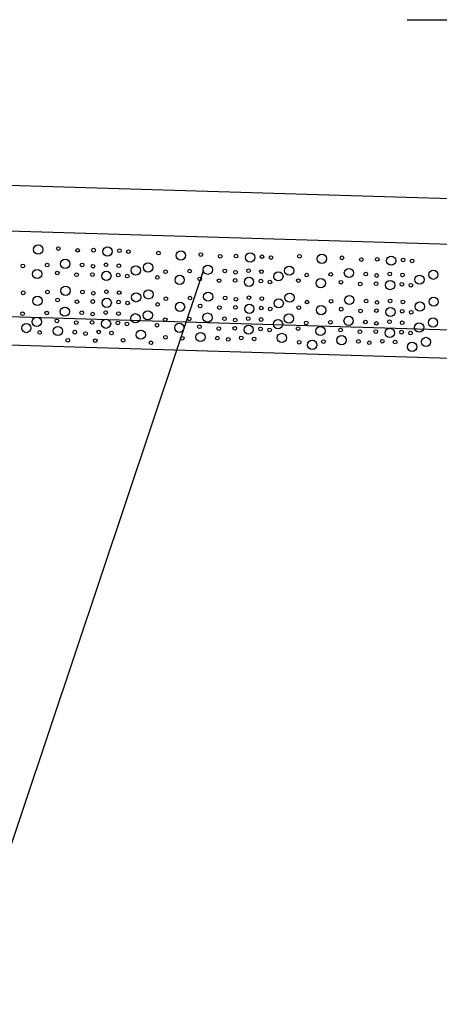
# Model space of a CAD drawing. Extents: x 3408772 to 3410442, y 5787844 to 5790056.
# Tile 64 of 80: x 3410003 to 3410010, y 5788641 to 5788658. Entities that reach past the tile are written whole.
import ezdxf

# ---------------------------------------------------------------- set-up
doc = ezdxf.new("R2010")
doc.units = 0
doc.header["$MEASUREMENT"] = 0
doc.linetypes.add('LINIENART0', pattern=[0])
for name, color, linetype in [('detail_AA-BB', 7, 'Continuous'), ('NULLEBENE', 7, 'Continuous'), ('TOP-HOEHENI', 7, 'Continuous')]:
    doc.layers.add(name, color=color, linetype=linetype)

# ---------------------------------------------------------------- blocks, each defined once
blk = doc.blocks.new('GRENZS-104')
at = {"layer": 'NULLEBENE', "color": 1, "linetype": 'LINIENART0'}
blk.add_circle((0, 0), 0.81, dxfattribs=at)

msp = doc.modelspace()

# ---------------------------------------------------------------- linework, layer by layer
at = {"layer": 'detail_AA-BB', "color": 128, "linetype": 'LINIENART0'}
msp.add_line((3410009.53438, 5788658.44736), (3410017.62118, 5788658.44736), dxfattribs=at)
msp.add_line((3410009.53438, 5788658.44736), (3410017.62118, 5788658.44736), dxfattribs=at)
at = {"layer": 'detail_AA-BB', "color": 160, "linetype": 'LINIENART0'}
for p, q in [((3410014.4864, 5788655.1827), (3409979.49011, 5788656.23311)), ((3410014.4864, 5788655.1827), (3409979.49011, 5788656.23311)), ((3410014.4864, 5788655.1827), (3409979.49011, 5788656.23311)), ((3410014.4864, 5788655.1827), (3409979.49011, 5788656.23311)), ((3410016.95773, 5788654.30816), (3409976.97773, 5788655.50816)), ((3410016.95773, 5788654.30816), (3409976.97773, 5788655.50816)), ((3410018.46973, 5788652.76227), (3409975.601, 5788654.049)), ((3410018.46973, 5788652.76227), (3409975.601, 5788654.049)), ((3410018.44798, 5788652.26253), (3409975.5849, 5788653.54907)), ((3410018.44798, 5788652.26253), (3409975.5849, 5788653.54907))]:
    msp.add_line(p, q, dxfattribs=at)
at = {"layer": 'TOP-HOEHENI', "color": 95, "linetype": 'LINIENART0'}
msp.add_line((3410005.955, 5788654.046), (3409993.868, 5788618.001), dxfattribs=at)

# ---------------------------------------------------------------- block references
at = {"layer": 'detail_AA-BB'}
for p, xscale, yscale in [((3410003.06171, 5788654.41752), 0.1, 0.1), ((3410003.06171, 5788654.41752), 0.1, 0.1), ((3410003.41439, 5788654.43431), 0.04, 0.04), ((3410003.41439, 5788654.43431), 0.04, 0.04), ((3410003.75363, 5788654.40409), 0.04, 0.04), ((3410003.75363, 5788654.40409), 0.04, 0.04), ((3410004.03242, 5788654.40744), 0.04, 0.04), ((3410004.03242, 5788654.40744), 0.04, 0.04), ((3410004.27761, 5788654.38393), 0.1, 0.1), ((3410004.27761, 5788654.38393), 0.1, 0.1), ((3410004.48586, 5788654.39737), 0.04, 0.04), ((3410004.48586, 5788654.39737), 0.04, 0.04), ((3410004.64373, 5788654.38057), 0.04, 0.04), ((3410004.64373, 5788654.38057), 0.04, 0.04), ((3410005.17107, 5788654.35706), 0.04, 0.04), ((3410005.17107, 5788654.35706), 0.04, 0.04), ((3410005.56405, 5788654.3134), 0.1, 0.1), ((3410005.56405, 5788654.3134), 0.1, 0.1), ((3410005.91673, 5788654.33019), 0.04, 0.04), ((3410005.91673, 5788654.33019), 0.04, 0.04), ((3410006.25597, 5788654.29996), 0.04, 0.04), ((3410006.25597, 5788654.29996), 0.04, 0.04), ((3410006.53476, 5788654.30332), 0.04, 0.04), ((3410006.53476, 5788654.30332), 0.04, 0.04), ((3410006.77995, 5788654.27981), 0.1, 0.1), ((3410006.77995, 5788654.27981), 0.1, 0.1), ((3410006.9882, 5788654.29324), 0.04, 0.04), ((3410006.9882, 5788654.29324), 0.04, 0.04), ((3410007.14607, 5788654.27645), 0.04, 0.04), ((3410007.14607, 5788654.27645), 0.04, 0.04), ((3410007.64653, 5788654.29996), 0.04, 0.04), ((3410007.64653, 5788654.29996), 0.04, 0.04), ((3410008.03952, 5788654.2563), 0.1, 0.1), ((3410008.03952, 5788654.2563), 0.1, 0.1), ((3410008.3922, 5788654.27309), 0.04, 0.04), ((3410008.3922, 5788654.27309), 0.04, 0.04), ((3410009.25542, 5788654.22271), 0.1, 0.1), ((3410009.25542, 5788654.22271), 0.1, 0.1), ((3410002.79381, 5788654.13205), 0.04, 0.04), ((3410002.79381, 5788654.13205), 0.04, 0.04), ((3410003.21678, 5788654.14476), 0.04, 0.04), ((3410003.21678, 5788654.14476), 0.04, 0.04), ((3410003.53587, 5788654.16827), 0.1, 0.1), ((3410003.53587, 5788654.16827), 0.1, 0.1), ((3410003.83145, 5788654.14812), 0.04, 0.04), ((3410003.83145, 5788654.14812), 0.04, 0.04), ((3410004.0229, 5788654.1246), 0.04, 0.04), ((3410004.0229, 5788654.1246), 0.04, 0.04), ((3410004.25131, 5788654.15147), 0.04, 0.04), ((3410004.25131, 5788654.15147), 0.04, 0.04), ((3410004.47635, 5788654.13468), 0.04, 0.04), ((3410004.47635, 5788654.13468), 0.04, 0.04), ((3410004.77381, 5788654.05205), 0.1, 0.1), ((3410004.77381, 5788654.05205), 0.1, 0.1), ((3410004.99025, 5788654.10445), 0.1, 0.1), ((3410004.99025, 5788654.10445), 0.1, 0.1), ((3410006.03821, 5788654.06414), 0.1, 0.1), ((3410006.03821, 5788654.06414), 0.1, 0.1), ((3410007.46572, 5788654.04735), 0.1, 0.1), ((3410007.46572, 5788654.04735), 0.1, 0.1), ((3410008.73144, 5788654.24286), 0.04, 0.04), ((3410008.73144, 5788654.24286), 0.04, 0.04), ((3410009.01023, 5788654.24622), 0.04, 0.04), ((3410009.01023, 5788654.24622), 0.04, 0.04), ((3410009.46367, 5788654.23614), 0.04, 0.04), ((3410009.46367, 5788654.23614), 0.04, 0.04), ((3410009.62154, 5788654.21935), 0.04, 0.04), ((3410009.62154, 5788654.21935), 0.04, 0.04), ((3410003.04212, 5788653.99025), 0.1, 0.1), ((3410003.04212, 5788653.99025), 0.1, 0.1), ((3410003.3948, 5788654.00704), 0.04, 0.04), ((3410003.3948, 5788654.00704), 0.04, 0.04), ((3410003.73404, 5788653.97681), 0.04, 0.04), ((3410003.73404, 5788653.97681), 0.04, 0.04), ((3410004.01283, 5788653.98017), 0.04, 0.04), ((3410004.01283, 5788653.98017), 0.04, 0.04), ((3410004.25802, 5788653.95666), 0.1, 0.1), ((3410004.25802, 5788653.95666), 0.1, 0.1), ((3410004.46627, 5788653.9701), 0.04, 0.04), ((3410004.46627, 5788653.9701), 0.04, 0.04), ((3410004.62414, 5788653.9533), 0.04, 0.04), ((3410004.62414, 5788653.9533), 0.04, 0.04), ((3410005.15148, 5788653.92979), 0.04, 0.04), ((3410005.15148, 5788653.92979), 0.04, 0.04), ((3410005.29615, 5788654.02793), 0.04, 0.04), ((3410005.29615, 5788654.02793), 0.04, 0.04), ((3410005.54446, 5788653.88613), 0.1, 0.1), ((3410005.54446, 5788653.88613), 0.1, 0.1), ((3410005.71912, 5788654.04063), 0.04, 0.04), ((3410005.71912, 5788654.04063), 0.04, 0.04), ((3410006.33379, 5788654.04399), 0.04, 0.04), ((3410006.33379, 5788654.04399), 0.04, 0.04), ((3410006.52524, 5788654.02048), 0.04, 0.04), ((3410006.52524, 5788654.02048), 0.04, 0.04), ((3410006.75365, 5788654.04735), 0.04, 0.04), ((3410006.75365, 5788654.04735), 0.04, 0.04), ((3410006.97869, 5788654.03056), 0.04, 0.04), ((3410006.97869, 5788654.03056), 0.04, 0.04), ((3410007.27615, 5788653.94793), 0.1, 0.1), ((3410007.27615, 5788653.94793), 0.1, 0.1), ((3410007.77162, 5788653.97083), 0.04, 0.04), ((3410007.77162, 5788653.97083), 0.04, 0.04), ((3410008.19459, 5788653.98353), 0.04, 0.04), ((3410008.19459, 5788653.98353), 0.04, 0.04), ((3410008.51368, 5788654.00704), 0.1, 0.1), ((3410008.51368, 5788654.00704), 0.1, 0.1), ((3410008.80926, 5788653.98689), 0.04, 0.04), ((3410008.80926, 5788653.98689), 0.04, 0.04), ((3410009.00071, 5788653.96338), 0.04, 0.04), ((3410009.00071, 5788653.96338), 0.04, 0.04), ((3410009.22912, 5788653.99025), 0.04, 0.04), ((3410009.22912, 5788653.99025), 0.04, 0.04), ((3410009.45416, 5788653.97346), 0.04, 0.04), ((3410009.45416, 5788653.97346), 0.04, 0.04), ((3410009.75162, 5788653.89083), 0.1, 0.1), ((3410009.75162, 5788653.89083), 0.1, 0.1), ((3410009.99493, 5788653.97681), 0.1, 0.1), ((3410009.99493, 5788653.97681), 0.1, 0.1), ((3410005.89714, 5788653.90292), 0.04, 0.04), ((3410005.89714, 5788653.90292), 0.04, 0.04), ((3410006.23638, 5788653.87269), 0.04, 0.04), ((3410006.23638, 5788653.87269), 0.04, 0.04), ((3410006.51517, 5788653.87605), 0.04, 0.04), ((3410006.51517, 5788653.87605), 0.04, 0.04), ((3410006.76036, 5788653.85254), 0.1, 0.1), ((3410006.76036, 5788653.85254), 0.1, 0.1), ((3410006.96861, 5788653.86597), 0.04, 0.04), ((3410006.96861, 5788653.86597), 0.04, 0.04), ((3410007.12648, 5788653.84918), 0.04, 0.04), ((3410007.12648, 5788653.84918), 0.04, 0.04), ((3410007.62695, 5788653.87269), 0.04, 0.04), ((3410007.62695, 5788653.87269), 0.04, 0.04), ((3410008.01993, 5788653.82903), 0.1, 0.1), ((3410008.01993, 5788653.82903), 0.1, 0.1), ((3410008.37261, 5788653.84582), 0.04, 0.04), ((3410008.37261, 5788653.84582), 0.04, 0.04), ((3410008.71185, 5788653.81559), 0.04, 0.04), ((3410008.71185, 5788653.81559), 0.04, 0.04), ((3410008.99064, 5788653.81895), 0.04, 0.04), ((3410008.99064, 5788653.81895), 0.04, 0.04), ((3410009.23583, 5788653.79544), 0.1, 0.1), ((3410009.23583, 5788653.79544), 0.1, 0.1), ((3410009.44408, 5788653.80887), 0.04, 0.04), ((3410009.44408, 5788653.80887), 0.04, 0.04), ((3410009.60195, 5788653.79208), 0.04, 0.04), ((3410009.60195, 5788653.79208), 0.04, 0.04), ((3410002.79972, 5788653.65945), 0.04, 0.04), ((3410002.79972, 5788653.65945), 0.04, 0.04), ((3410003.22269, 5788653.67215), 0.04, 0.04), ((3410003.22269, 5788653.67215), 0.04, 0.04), ((3410003.54178, 5788653.69566), 0.1, 0.1), ((3410003.54178, 5788653.69566), 0.1, 0.1), ((3410003.83736, 5788653.67551), 0.04, 0.04), ((3410003.83736, 5788653.67551), 0.04, 0.04), ((3410004.02881, 5788653.652), 0.04, 0.04), ((3410004.02881, 5788653.652), 0.04, 0.04), ((3410004.25721, 5788653.67887), 0.04, 0.04), ((3410004.25721, 5788653.67887), 0.04, 0.04), ((3410004.48226, 5788653.66208), 0.04, 0.04), ((3410004.48226, 5788653.66208), 0.04, 0.04), ((3410004.77972, 5788653.57945), 0.1, 0.1), ((3410004.77972, 5788653.57945), 0.1, 0.1), ((3410004.99616, 5788653.63185), 0.1, 0.1), ((3410004.99616, 5788653.63185), 0.1, 0.1), ((3410006.04412, 5788653.59154), 0.1, 0.1), ((3410006.04412, 5788653.59154), 0.1, 0.1), ((3410007.47163, 5788653.57475), 0.1, 0.1), ((3410007.47163, 5788653.57475), 0.1, 0.1), ((3410008.51959, 5788653.53444), 0.1, 0.1), ((3410008.51959, 5788653.53444), 0.1, 0.1), ((3410003.04803, 5788653.51765), 0.1, 0.1), ((3410003.04803, 5788653.51765), 0.1, 0.1), ((3410003.40071, 5788653.53444), 0.04, 0.04), ((3410003.40071, 5788653.53444), 0.04, 0.04), ((3410003.73995, 5788653.50421), 0.04, 0.04), ((3410003.73995, 5788653.50421), 0.04, 0.04), ((3410004.01874, 5788653.50757), 0.04, 0.04), ((3410004.01874, 5788653.50757), 0.04, 0.04), ((3410004.26393, 5788653.48406), 0.1, 0.1), ((3410004.26393, 5788653.48406), 0.1, 0.1), ((3410004.47218, 5788653.49749), 0.04, 0.04), ((3410004.47218, 5788653.49749), 0.04, 0.04), ((3410004.63005, 5788653.4807), 0.04, 0.04), ((3410004.63005, 5788653.4807), 0.04, 0.04), ((3410005.15738, 5788653.45719), 0.04, 0.04), ((3410005.15738, 5788653.45719), 0.04, 0.04), ((3410005.30206, 5788653.55532), 0.04, 0.04), ((3410005.30206, 5788653.55532), 0.04, 0.04), ((3410005.55037, 5788653.41352), 0.1, 0.1), ((3410005.55037, 5788653.41352), 0.1, 0.1), ((3410005.72503, 5788653.56803), 0.04, 0.04), ((3410005.72503, 5788653.56803), 0.04, 0.04), ((3410005.90305, 5788653.43032), 0.04, 0.04), ((3410005.90305, 5788653.43032), 0.04, 0.04), ((3410006.3397, 5788653.57139), 0.04, 0.04), ((3410006.3397, 5788653.57139), 0.04, 0.04), ((3410006.53115, 5788653.54788), 0.04, 0.04), ((3410006.53115, 5788653.54788), 0.04, 0.04), ((3410006.76627, 5788653.37993), 0.1, 0.1), ((3410006.76627, 5788653.37993), 0.1, 0.1), ((3410006.75955, 5788653.57475), 0.04, 0.04), ((3410006.75955, 5788653.57475), 0.04, 0.04), ((3410006.9846, 5788653.55795), 0.04, 0.04), ((3410006.9846, 5788653.55795), 0.04, 0.04), ((3410007.28206, 5788653.47532), 0.1, 0.1), ((3410007.28206, 5788653.47532), 0.1, 0.1), ((3410007.77753, 5788653.49822), 0.04, 0.04), ((3410007.77753, 5788653.49822), 0.04, 0.04), ((3410008.2005, 5788653.51093), 0.04, 0.04), ((3410008.2005, 5788653.51093), 0.04, 0.04), ((3410008.81517, 5788653.51429), 0.04, 0.04), ((3410008.81517, 5788653.51429), 0.04, 0.04), ((3410009.00662, 5788653.49078), 0.04, 0.04), ((3410009.00662, 5788653.49078), 0.04, 0.04), ((3410009.23502, 5788653.51765), 0.04, 0.04), ((3410009.23502, 5788653.51765), 0.04, 0.04), ((3410009.46007, 5788653.50085), 0.04, 0.04), ((3410009.46007, 5788653.50085), 0.04, 0.04), ((3410009.75753, 5788653.41822), 0.1, 0.1), ((3410009.75753, 5788653.41822), 0.1, 0.1), ((3410010.00084, 5788653.50421), 0.1, 0.1), ((3410010.00084, 5788653.50421), 0.1, 0.1), ((3410002.7879, 5788653.29318), 0.04, 0.04), ((3410002.7879, 5788653.29318), 0.04, 0.04), ((3410003.21087, 5788653.30588), 0.04, 0.04), ((3410003.21087, 5788653.30588), 0.04, 0.04), ((3410003.52996, 5788653.3294), 0.1, 0.1), ((3410003.52996, 5788653.3294), 0.1, 0.1), ((3410003.82554, 5788653.30924), 0.04, 0.04), ((3410003.82554, 5788653.30924), 0.04, 0.04), ((3410004.017, 5788653.28573), 0.04, 0.04), ((3410004.017, 5788653.28573), 0.04, 0.04), ((3410004.2454, 5788653.3126), 0.04, 0.04), ((3410004.2454, 5788653.3126), 0.04, 0.04), ((3410004.47044, 5788653.29581), 0.04, 0.04), ((3410004.47044, 5788653.29581), 0.04, 0.04), ((3410004.7679, 5788653.21318), 0.1, 0.1), ((3410004.7679, 5788653.21318), 0.1, 0.1), ((3410004.98434, 5788653.26558), 0.1, 0.1), ((3410004.98434, 5788653.26558), 0.1, 0.1), ((3410006.0323, 5788653.22527), 0.1, 0.1), ((3410006.0323, 5788653.22527), 0.1, 0.1), ((3410006.24229, 5788653.40009), 0.04, 0.04), ((3410006.24229, 5788653.40009), 0.04, 0.04), ((3410006.52108, 5788653.40345), 0.04, 0.04), ((3410006.52108, 5788653.40345), 0.04, 0.04), ((3410006.97452, 5788653.39337), 0.04, 0.04), ((3410006.97452, 5788653.39337), 0.04, 0.04), ((3410007.13239, 5788653.37657), 0.04, 0.04), ((3410007.13239, 5788653.37657), 0.04, 0.04), ((3410007.45981, 5788653.20848), 0.1, 0.1), ((3410007.45981, 5788653.20848), 0.1, 0.1), ((3410007.63285, 5788653.40009), 0.04, 0.04), ((3410007.63285, 5788653.40009), 0.04, 0.04), ((3410008.02584, 5788653.35642), 0.1, 0.1), ((3410008.02584, 5788653.35642), 0.1, 0.1), ((3410008.37852, 5788653.37322), 0.04, 0.04), ((3410008.37852, 5788653.37322), 0.04, 0.04), ((3410008.71776, 5788653.34299), 0.04, 0.04), ((3410008.71776, 5788653.34299), 0.04, 0.04), ((3410008.99654, 5788653.34634), 0.04, 0.04), ((3410008.99654, 5788653.34634), 0.04, 0.04), ((3410009.24174, 5788653.32283), 0.1, 0.1), ((3410009.24174, 5788653.32283), 0.1, 0.1), ((3410009.44999, 5788653.33627), 0.04, 0.04), ((3410009.44999, 5788653.33627), 0.04, 0.04), ((3410009.60785, 5788653.31947), 0.04, 0.04), ((3410009.60785, 5788653.31947), 0.04, 0.04), ((3410002.85226, 5788653.0418), 0.1, 0.1), ((3410002.85226, 5788653.0418), 0.1, 0.1), ((3410003.03621, 5788653.15138), 0.1, 0.1), ((3410003.03621, 5788653.15138), 0.1, 0.1), ((3410003.38889, 5788653.16817), 0.04, 0.04), ((3410003.38889, 5788653.16817), 0.04, 0.04), ((3410003.72814, 5788653.13794), 0.04, 0.04), ((3410003.72814, 5788653.13794), 0.04, 0.04), ((3410004.00692, 5788653.1413), 0.04, 0.04), ((3410004.00692, 5788653.1413), 0.04, 0.04), ((3410004.25212, 5788653.11779), 0.1, 0.1), ((3410004.25212, 5788653.11779), 0.1, 0.1), ((3410004.46036, 5788653.13122), 0.04, 0.04), ((3410004.46036, 5788653.13122), 0.04, 0.04), ((3410004.61823, 5788653.11443), 0.04, 0.04), ((3410004.61823, 5788653.11443), 0.04, 0.04), ((3410005.14557, 5788653.09092), 0.04, 0.04), ((3410005.14557, 5788653.09092), 0.04, 0.04), ((3410005.29024, 5788653.18905), 0.04, 0.04), ((3410005.29024, 5788653.18905), 0.04, 0.04), ((3410005.53855, 5788653.04725), 0.1, 0.1), ((3410005.53855, 5788653.04725), 0.1, 0.1), ((3410005.71321, 5788653.20176), 0.04, 0.04), ((3410005.71321, 5788653.20176), 0.04, 0.04), ((3410005.89123, 5788653.06405), 0.04, 0.04), ((3410005.89123, 5788653.06405), 0.04, 0.04), ((3410006.32788, 5788653.20512), 0.04, 0.04), ((3410006.32788, 5788653.20512), 0.04, 0.04), ((3410006.51934, 5788653.18161), 0.04, 0.04), ((3410006.51934, 5788653.18161), 0.04, 0.04), ((3410006.75446, 5788653.01367), 0.1, 0.1), ((3410006.75446, 5788653.01367), 0.1, 0.1), ((3410006.74774, 5788653.20848), 0.04, 0.04), ((3410006.74774, 5788653.20848), 0.04, 0.04), ((3410006.97278, 5788653.19168), 0.04, 0.04), ((3410006.97278, 5788653.19168), 0.04, 0.04), ((3410007.27024, 5788653.10905), 0.1, 0.1), ((3410007.27024, 5788653.10905), 0.1, 0.1), ((3410007.76571, 5788653.13195), 0.04, 0.04), ((3410007.76571, 5788653.13195), 0.04, 0.04), ((3410008.18868, 5788653.14466), 0.04, 0.04), ((3410008.18868, 5788653.14466), 0.04, 0.04), ((3410008.50777, 5788653.16817), 0.1, 0.1), ((3410008.50777, 5788653.16817), 0.1, 0.1), ((3410008.80335, 5788653.14802), 0.04, 0.04), ((3410008.80335, 5788653.14802), 0.04, 0.04), ((3410008.99481, 5788653.12451), 0.04, 0.04), ((3410008.99481, 5788653.12451), 0.04, 0.04), ((3410009.22321, 5788653.15138), 0.04, 0.04), ((3410009.22321, 5788653.15138), 0.04, 0.04), ((3410009.44825, 5788653.13458), 0.04, 0.04), ((3410009.44825, 5788653.13458), 0.04, 0.04), ((3410009.74571, 5788653.05195), 0.1, 0.1), ((3410009.74571, 5788653.05195), 0.1, 0.1), ((3410009.98902, 5788653.13794), 0.1, 0.1), ((3410009.98902, 5788653.13794), 0.1, 0.1), ((3410003.08744, 5788652.96626), 0.04, 0.04), ((3410003.08744, 5788652.96626), 0.04, 0.04), ((3410003.40653, 5788652.98977), 0.1, 0.1), ((3410003.40653, 5788652.98977), 0.1, 0.1), ((3410003.70211, 5788652.96962), 0.04, 0.04), ((3410003.70211, 5788652.96962), 0.04, 0.04), ((3410003.89356, 5788652.9461), 0.04, 0.04), ((3410003.89356, 5788652.9461), 0.04, 0.04), ((3410004.12196, 5788652.97297), 0.04, 0.04), ((3410004.12196, 5788652.97297), 0.04, 0.04), ((3410004.34701, 5788652.95618), 0.04, 0.04), ((3410004.34701, 5788652.95618), 0.04, 0.04), ((3410004.86091, 5788652.92595), 0.1, 0.1), ((3410004.86091, 5788652.92595), 0.1, 0.1), ((3410005.90887, 5788652.88564), 0.1, 0.1), ((3410005.90887, 5788652.88564), 0.1, 0.1), ((3410006.23048, 5788653.03382), 0.04, 0.04), ((3410006.23048, 5788653.03382), 0.04, 0.04), ((3410006.50926, 5788653.03718), 0.04, 0.04), ((3410006.50926, 5788653.03718), 0.04, 0.04), ((3410006.9627, 5788653.0271), 0.04, 0.04), ((3410006.9627, 5788653.0271), 0.04, 0.04), ((3410007.12057, 5788653.01031), 0.04, 0.04), ((3410007.12057, 5788653.01031), 0.04, 0.04), ((3410007.33638, 5788652.86885), 0.1, 0.1), ((3410007.33638, 5788652.86885), 0.1, 0.1), ((3410007.62104, 5788653.03382), 0.04, 0.04), ((3410007.62104, 5788653.03382), 0.04, 0.04), ((3410008.01402, 5788652.99015), 0.1, 0.1), ((3410008.01402, 5788652.99015), 0.1, 0.1), ((3410008.3667, 5788653.00695), 0.04, 0.04), ((3410008.3667, 5788653.00695), 0.04, 0.04), ((3410008.70595, 5788652.97672), 0.04, 0.04), ((3410008.70595, 5788652.97672), 0.04, 0.04), ((3410008.98473, 5788652.98008), 0.04, 0.04), ((3410008.98473, 5788652.98008), 0.04, 0.04), ((3410009.22993, 5788652.95656), 0.1, 0.1), ((3410009.22993, 5788652.95656), 0.1, 0.1), ((3410009.43817, 5788652.97), 0.04, 0.04), ((3410009.43817, 5788652.97), 0.04, 0.04), ((3410009.59604, 5788652.95321), 0.04, 0.04), ((3410009.59604, 5788652.95321), 0.04, 0.04), ((3410003.58058, 5788652.82845), 0.04, 0.04), ((3410003.58058, 5788652.82845), 0.04, 0.04), ((3410004.06245, 5788652.82109), 0.04, 0.04), ((3410004.06245, 5788652.82109), 0.04, 0.04), ((3410004.55167, 5788652.82845), 0.04, 0.04), ((3410004.55167, 5788652.82845), 0.04, 0.04), ((3410005.0409, 5788652.78431), 0.04, 0.04), ((3410005.0409, 5788652.78431), 0.04, 0.04), ((3410005.29471, 5788652.87995), 0.04, 0.04), ((3410005.29471, 5788652.87995), 0.04, 0.04), ((3410005.58978, 5788652.86213), 0.04, 0.04), ((3410005.58978, 5788652.86213), 0.04, 0.04), ((3410006.20445, 5788652.86549), 0.04, 0.04), ((3410006.20445, 5788652.86549), 0.04, 0.04), ((3410006.3959, 5788652.84198), 0.04, 0.04), ((3410006.3959, 5788652.84198), 0.04, 0.04), ((3410006.6243, 5788652.86885), 0.04, 0.04), ((3410006.6243, 5788652.86885), 0.04, 0.04), ((3410006.84935, 5788652.85206), 0.04, 0.04), ((3410006.84935, 5788652.85206), 0.04, 0.04), ((3410007.64228, 5788652.79233), 0.04, 0.04), ((3410007.64228, 5788652.79233), 0.04, 0.04), ((3410007.86957, 5788652.74752), 0.1, 0.1), ((3410007.86957, 5788652.74752), 0.1, 0.1), ((3410008.06525, 5788652.80503), 0.04, 0.04), ((3410008.06525, 5788652.80503), 0.04, 0.04), ((3410008.38434, 5788652.82854), 0.1, 0.1), ((3410008.38434, 5788652.82854), 0.1, 0.1), ((3410008.67992, 5788652.80839), 0.04, 0.04), ((3410008.67992, 5788652.80839), 0.04, 0.04), ((3410008.87137, 5788652.78488), 0.04, 0.04), ((3410008.87137, 5788652.78488), 0.04, 0.04), ((3410009.09977, 5788652.81175), 0.04, 0.04), ((3410009.09977, 5788652.81175), 0.04, 0.04), ((3410009.32481, 5788652.79496), 0.04, 0.04), ((3410009.32481, 5788652.79496), 0.04, 0.04), ((3410009.62228, 5788652.71233), 0.1, 0.1), ((3410009.62228, 5788652.71233), 0.1, 0.1), ((3410009.86559, 5788652.79831), 0.1, 0.1), ((3410009.86559, 5788652.79831), 0.1, 0.1)]:
    msp.add_blockref('GRENZS-104', p, dxfattribs=dict(at, xscale=xscale, yscale=yscale))

doc.saveas('drawing.dxf')
